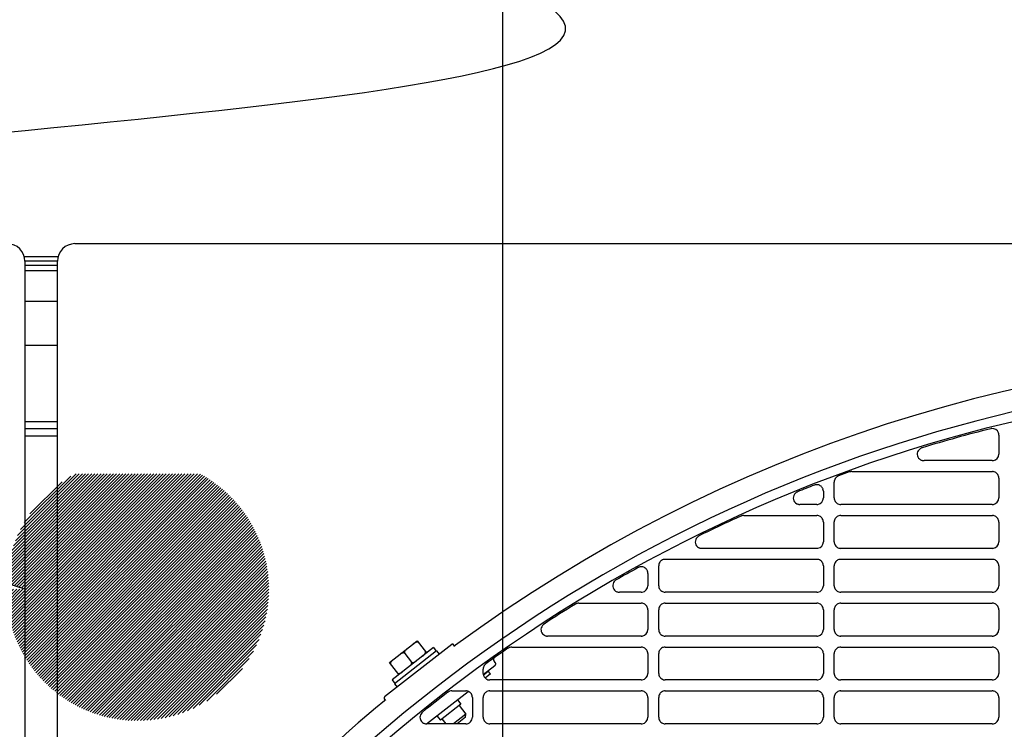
# Model space of a CAD drawing. Header units: millimetres. Extents: x -165365 to -33565, y 7406 to 103342.
# Tile 229 of 256: x -81183 to -80958, y 25640 to 25802. Entities that reach past the tile are written whole.
import ezdxf

# ---------------------------------------------------------------- set-up
doc = ezdxf.new("R2010")
doc.units = ezdxf.units.MM
doc.header["$MEASUREMENT"] = 0
doc.linetypes.add('ACAD_ISO03W100', pattern=[150, 60, -90])
for name, color, linetype in [('DETAIL', 5, 'Continuous'), ('ELEK CIENKIE', 80, 'Continuous'), ('ELEK GNIAZDA', 234, 'Continuous'), ('HVAC_CT_opisy', 3, 'Continuous')]:
    doc.layers.add(name, color=color, linetype=linetype)

# ---------------------------------------------------------------- blocks, each defined once
blk = doc.blocks.new('A$C67C8A0BA')
at = {"layer": 'DETAIL', "color": 3, "linetype": 'Continuous'}
for p, q in [((628, 741.4), (1190.44, 741.4)), ((624.13, 738.4), (616.47, 738.4)), ((616.6, 737.4), (616.6, 4)), ((624, 737.4), (616.6, 737.4)), ((624, 736.4), (616.6, 736.4)), ((624, 4), (624, 737.4)), ((624, 735.2), (616.6, 735.2)), ((624, 728.2), (616.6, 728.2)), ((624, 718.2), (616.6, 718.2)), ((624, 700.8), (616.6, 700.8)), ((624, 699.2), (616.6, 699.2)), ((616.6, 697.6), (624, 697.6)), ((838.56, 697.78), (838.56, 693.44)), ((837.07, 691.95), (821.51, 691.95)), ((805.02, 689.45), (837.08, 689.45)), ((801.04, 683.44), (801.04, 687.05)), ((838.56, 687.95), (838.56, 683.44)), ((798.57, 684.97), (798.57, 683.44)), ((797.07, 681.95), (793.24, 681.95)), ((837.07, 681.95), (802.54, 681.95)), ((780.44, 679.45), (797.08, 679.45)), ((798.57, 677.95), (798.57, 673.44)), ((801.04, 673.44), (801.04, 677.96)), ((802.53, 679.45), (837.08, 679.45)), ((838.56, 677.95), (838.56, 673.44)), ((797.07, 671.95), (770.89, 671.95)), ((837.07, 671.95), (802.54, 671.95)), ((762.53, 669.45), (797.08, 669.45)), ((802.53, 669.45), (837.08, 669.45)), ((761.04, 663.44), (761.04, 667.96)), ((798.57, 667.95), (798.57, 663.44)), ((801.04, 663.44), (801.04, 667.96)), ((838.56, 667.95), (838.56, 663.44)), ((758.57, 666.25), (758.57, 663.44)), ((757.07, 661.95), (752.08, 661.95)), ((797.07, 661.95), (762.54, 661.95)), ((837.07, 661.95), (802.54, 661.95)), ((742.84, 659.45), (757.08, 659.45)), ((758.57, 657.95), (758.57, 653.44)), ((761.04, 653.44), (761.04, 657.96)), ((762.53, 659.45), (797.08, 659.45)), ((798.57, 657.95), (798.57, 653.44)), ((801.04, 653.44), (801.04, 657.96)), ((802.53, 659.45), (837.07, 659.45)), ((838.56, 657.95), (838.56, 653.44)), ((699.69, 645.93), (705.99, 650.86)), ((705.99, 650.86), (708.15, 648.1)), ((757.07, 651.95), (735.72, 651.95)), ((797.07, 651.95), (762.54, 651.95)), ((837.07, 651.95), (802.54, 651.95)), ((713.87, 650.03), (698.58, 638.09)), ((709.72, 649.33), (700.27, 641.94)), ((710.42, 648.6), (700.8, 641.09)), ((709.72, 649.33), (710.34, 648.54)), ((710.42, 648.6), (711.03, 647.82)), ((714.6, 649.59), (714.29, 649.98)), ((727.55, 649.45), (757.08, 649.45)), ((762.53, 649.45), (797.08, 649.45)), ((802.53, 649.45), (837.07, 649.45)), ((703.15, 648), (704.69, 646.03)), ((723.8, 645.93), (723.51, 646.31)), ((758.57, 647.95), (758.57, 643.45)), ((761.04, 643.44), (761.04, 647.96)), ((798.57, 647.95), (798.57, 643.45)), ((801.04, 643.44), (801.04, 647.96)), ((838.56, 647.95), (838.56, 643.45)), ((701.84, 643.17), (699.69, 645.93)), ((721.04, 643.44), (721.04, 644.41)), ((721.07, 643.16), (723.72, 645.23)), ((700.27, 641.94), (700.88, 641.15)), ((721.09, 643.09), (722.18, 643.94)), ((722.67, 643.31), (721.48, 642.38)), ((722.67, 643.31), (722.18, 643.94)), ((757.07, 641.95), (722.54, 641.95)), ((797.07, 641.95), (762.54, 641.95)), ((837.07, 641.95), (802.54, 641.95)), ((700.8, 641.09), (701.42, 640.31)), ((698.84, 637.28), (698.53, 637.67)), ((708.14, 631.96), (717.6, 639.35)), ((713.87, 639.45), (717.08, 639.45)), ((715.15, 637.43), (715.95, 636.41)), ((718.57, 637.95), (718.57, 633.44)), ((721.04, 633.44), (721.04, 637.95)), ((722.53, 639.44), (757.08, 639.44)), ((758.57, 637.95), (758.57, 633.44)), ((761.04, 633.44), (761.04, 637.95)), ((762.53, 639.44), (797.08, 639.44)), ((798.57, 637.95), (798.57, 633.44)), ((801.04, 633.44), (801.04, 637.95)), ((802.53, 639.44), (837.07, 639.44)), ((838.56, 637.95), (838.56, 633.44)), ((715.95, 636.41), (711.3, 632.78)), ((715.59, 636.13), (717.12, 634.17)), ((710.5, 633.8), (711.3, 632.78)), ((711.65, 633.05), (712.52, 631.95)), ((717.12, 634.17), (714.27, 631.95)), ((717.04, 633.47), (715.08, 631.95)), ((717.04, 633.47), (717.12, 634.17)), ((717.07, 631.95), (708.15, 631.95)), ((757.07, 631.95), (722.54, 631.95)), ((797.07, 631.95), (762.54, 631.95)), ((837.07, 631.95), (802.54, 631.95))]:
    blk.add_line(p, q, dxfattribs=at)
for points in [[(820.59, 694.64), (820.37, 694.44), (820.19, 694.21), (820.05, 693.95), (819.97, 693.66), (819.95, 693.36), (820, 693.07), (820.1, 692.79), (820.26, 692.54), (820.47, 692.32), (820.71, 692.15)], [(838.56, 687.95), (838.55, 688.16), (838.51, 688.37), (838.43, 688.56), (838.33, 688.75), (838.21, 688.92), (838.06, 689.07), (837.89, 689.2), (837.71, 689.3), (837.51, 689.38), (837.31, 689.43)], [(801.62, 688.23), (801.55, 688.17), (801.48, 688.1), (801.41, 688.03), (801.35, 687.95), (801.29, 687.87), (801.24, 687.79), (801.19, 687.7)], [(792.45, 684.72), (792.2, 684.53), (791.99, 684.29), (791.83, 684.02), (791.74, 683.72), (791.71, 683.4), (791.75, 683.09), (791.85, 682.79), (792.02, 682.52), (792.25, 682.3), (792.51, 682.12)], [(798.39, 685.67), (798.29, 685.83), (798.17, 685.98), (798.03, 686.12), (797.87, 686.23), (797.7, 686.32), (797.52, 686.39), (797.33, 686.44), (797.14, 686.46), (796.95, 686.46), (796.76, 686.43)], [(801.04, 683.44), (801.06, 683.23), (801.1, 683.02), (801.17, 682.82), (801.27, 682.64), (801.4, 682.47), (801.55, 682.32), (801.72, 682.19), (801.9, 682.09), (802.1, 682.01), (802.3, 681.96)], [(798.57, 677.95), (798.55, 678.16), (798.51, 678.37), (798.43, 678.56), (798.33, 678.75), (798.21, 678.92), (798.06, 679.07), (797.9, 679.2), (797.71, 679.3), (797.51, 679.38), (797.31, 679.43)], [(802.3, 679.43), (802.09, 679.38), (801.89, 679.31), (801.71, 679.2), (801.54, 679.07), (801.4, 678.92), (801.27, 678.75), (801.17, 678.57), (801.1, 678.37), (801.05, 678.16), (801.04, 677.96)], [(838.56, 677.95), (838.55, 678.16), (838.51, 678.37), (838.43, 678.56), (838.33, 678.75), (838.21, 678.92), (838.06, 679.07), (837.89, 679.2), (837.71, 679.3), (837.51, 679.38), (837.31, 679.43)], [(770.01, 674.65), (769.78, 674.45), (769.6, 674.22), (769.47, 673.95), (769.39, 673.66), (769.37, 673.36), (769.42, 673.06), (769.52, 672.78), (769.69, 672.52), (769.9, 672.31), (770.14, 672.14)], [(801.04, 673.44), (801.06, 673.23), (801.1, 673.02), (801.17, 672.82), (801.27, 672.64), (801.4, 672.47), (801.55, 672.32), (801.72, 672.19), (801.9, 672.09), (802.1, 672.01), (802.3, 671.96)], [(762.3, 669.43), (762.09, 669.38), (761.89, 669.31), (761.71, 669.2), (761.54, 669.07), (761.4, 668.92), (761.27, 668.76), (761.17, 668.57), (761.1, 668.37), (761.06, 668.17), (761.04, 667.96)], [(798.57, 667.95), (798.55, 668.16), (798.51, 668.37), (798.43, 668.56), (798.33, 668.75), (798.21, 668.92), (798.06, 669.07), (797.9, 669.2), (797.71, 669.3), (797.51, 669.38), (797.31, 669.43)], [(802.3, 669.43), (802.09, 669.38), (801.89, 669.31), (801.71, 669.2), (801.54, 669.07), (801.4, 668.92), (801.27, 668.75), (801.17, 668.57), (801.1, 668.37), (801.05, 668.16), (801.04, 667.96)], [(838.56, 667.95), (838.55, 668.16), (838.51, 668.37), (838.43, 668.56), (838.33, 668.75), (838.21, 668.92), (838.06, 669.07), (837.89, 669.2), (837.71, 669.3), (837.51, 669.38), (837.31, 669.43)], [(758.4, 666.94), (758.29, 667.12), (758.15, 667.29), (757.99, 667.43), (757.81, 667.55), (757.62, 667.64), (757.41, 667.7), (757.2, 667.74), (756.99, 667.74), (756.77, 667.71), (756.57, 667.65)], [(751.13, 664.6), (750.91, 664.39), (750.74, 664.13), (750.63, 663.85), (750.57, 663.55), (750.58, 663.24), (750.65, 662.94), (750.78, 662.67), (750.97, 662.42), (751.2, 662.22), (751.47, 662.07)], [(761.04, 663.44), (761.06, 663.23), (761.1, 663.02), (761.17, 662.82), (761.27, 662.64), (761.4, 662.47), (761.55, 662.32), (761.72, 662.19), (761.9, 662.09), (762.1, 662.01), (762.3, 661.96)], [(801.04, 663.44), (801.06, 663.23), (801.1, 663.02), (801.17, 662.82), (801.27, 662.64), (801.4, 662.47), (801.55, 662.32), (801.72, 662.19), (801.9, 662.09), (802.1, 662.01), (802.3, 661.96)], [(752.02, 661.95), (752.03, 661.95), (752.04, 661.95), (752.05, 661.95), (752.06, 661.95), (752.06, 661.95), (752.07, 661.95), (752.08, 661.95)], [(758.57, 657.95), (758.55, 658.16), (758.51, 658.37), (758.43, 658.56), (758.34, 658.75), (758.21, 658.92), (758.06, 659.07), (757.9, 659.2), (757.71, 659.3), (757.51, 659.38), (757.31, 659.43)], [(762.3, 659.43), (762.09, 659.38), (761.89, 659.31), (761.71, 659.2), (761.54, 659.07), (761.4, 658.92), (761.27, 658.76), (761.17, 658.57), (761.1, 658.37), (761.06, 658.17), (761.04, 657.96)], [(798.57, 657.95), (798.55, 658.16), (798.51, 658.37), (798.43, 658.56), (798.33, 658.75), (798.21, 658.92), (798.06, 659.07), (797.9, 659.2), (797.71, 659.3), (797.51, 659.38), (797.31, 659.43)], [(802.3, 659.43), (802.09, 659.38), (801.89, 659.31), (801.71, 659.2), (801.54, 659.07), (801.4, 658.92), (801.27, 658.75), (801.17, 658.57), (801.1, 658.37), (801.05, 658.17), (801.04, 657.96)], [(838.56, 657.95), (838.55, 658.16), (838.51, 658.37), (838.43, 658.56), (838.33, 658.75), (838.21, 658.92), (838.06, 659.07), (837.89, 659.2), (837.71, 659.3), (837.51, 659.38), (837.31, 659.43)], [(734.71, 654.55), (734.52, 654.34), (734.37, 654.09), (734.26, 653.82), (734.21, 653.54), (734.22, 653.25), (734.28, 652.97), (734.4, 652.71), (734.56, 652.48), (734.77, 652.28), (735.01, 652.12)], [(761.04, 653.44), (761.06, 653.23), (761.1, 653.02), (761.17, 652.82), (761.27, 652.64), (761.4, 652.47), (761.55, 652.32), (761.72, 652.19), (761.9, 652.09), (762.1, 652.01), (762.3, 651.96)], [(801.04, 653.44), (801.06, 653.23), (801.1, 653.02), (801.17, 652.82), (801.27, 652.64), (801.4, 652.47), (801.55, 652.32), (801.72, 652.19), (801.9, 652.09), (802.1, 652.01), (802.3, 651.96)], [(703.75, 649.1), (703.66, 649.03), (703.57, 648.96), (703.49, 648.88), (703.4, 648.8), (703.33, 648.72), (703.26, 648.63), (703.19, 648.54), (703.14, 648.44), (703.1, 648.33), (703.08, 648.22), (703.1, 648.1), (703.15, 648)], [(706.3, 650.46), (706.21, 650.54), (706.11, 650.58), (705.99, 650.59), (705.88, 650.58), (705.77, 650.55), (705.66, 650.51), (705.56, 650.46), (705.46, 650.41), (705.36, 650.35), (705.27, 650.29), (705.18, 650.22), (705.09, 650.15)], [(707.24, 647.39), (707.33, 647.46), (707.42, 647.54), (707.5, 647.61), (707.58, 647.69), (707.66, 647.77), (707.73, 647.86), (707.8, 647.96), (707.85, 648.06), (707.89, 648.16), (707.91, 648.28), (707.89, 648.39), (707.84, 648.49)], [(714.32, 649.94), (714.34, 649.92), (714.36, 649.9), (714.39, 649.88), (714.41, 649.87), (714.43, 649.85), (714.46, 649.84), (714.49, 649.83)], [(714.62, 649.83), (714.64, 649.83), (714.66, 649.84), (714.67, 649.85), (714.69, 649.85), (714.71, 649.86), (714.72, 649.87), (714.74, 649.88)], [(758.57, 647.95), (758.55, 648.16), (758.51, 648.37), (758.43, 648.56), (758.34, 648.75), (758.21, 648.92), (758.06, 649.07), (757.9, 649.2), (757.71, 649.3), (757.51, 649.38), (757.31, 649.43)], [(762.3, 649.43), (762.09, 649.38), (761.89, 649.31), (761.71, 649.2), (761.54, 649.07), (761.4, 648.92), (761.27, 648.76), (761.17, 648.57), (761.1, 648.37), (761.06, 648.17), (761.04, 647.96)], [(798.57, 647.95), (798.55, 648.16), (798.51, 648.37), (798.43, 648.56), (798.33, 648.75), (798.21, 648.92), (798.06, 649.07), (797.89, 649.2), (797.71, 649.3), (797.51, 649.38), (797.31, 649.43)], [(802.3, 649.43), (802.09, 649.38), (801.89, 649.31), (801.71, 649.2), (801.54, 649.07), (801.4, 648.92), (801.27, 648.76), (801.17, 648.57), (801.1, 648.37), (801.05, 648.17), (801.04, 647.96)], [(838.56, 647.95), (838.55, 648.16), (838.51, 648.37), (838.43, 648.57), (838.33, 648.75), (838.21, 648.92), (838.06, 649.07), (837.89, 649.2), (837.71, 649.3), (837.51, 649.38), (837.31, 649.43)], [(700.59, 646.64), (700.51, 646.57), (700.42, 646.5), (700.33, 646.42), (700.25, 646.34), (700.17, 646.26), (700.1, 646.17), (700.04, 646.07), (699.99, 645.97), (699.95, 645.87), (699.93, 645.75), (699.95, 645.64), (700, 645.54)], [(703.15, 648), (703.06, 648.08), (702.95, 648.12), (702.84, 648.13), (702.73, 648.12), (702.62, 648.09), (702.51, 648.05), (702.41, 648), (702.31, 647.95), (702.21, 647.89), (702.12, 647.82), (702.03, 647.76), (701.94, 647.69)], [(704.69, 646.03), (704.77, 645.96), (704.88, 645.92), (705, 645.9), (705.11, 645.92), (705.22, 645.94), (705.33, 645.98), (705.43, 646.03), (705.53, 646.08), (705.63, 646.14), (705.72, 646.21), (705.81, 646.28), (705.9, 646.34)], [(704.09, 644.93), (704.18, 645), (704.27, 645.07), (704.35, 645.15), (704.43, 645.23), (704.51, 645.31), (704.58, 645.4), (704.64, 645.49), (704.7, 645.59), (704.74, 645.7), (704.75, 645.81), (704.74, 645.93), (704.69, 646.03)], [(701.54, 643.57), (701.62, 643.49), (701.73, 643.45), (701.84, 643.44), (701.96, 643.45), (702.07, 643.48), (702.17, 643.52), (702.28, 643.57), (702.38, 643.62), (702.47, 643.68), (702.57, 643.75), (702.66, 643.81), (702.75, 643.88)], [(721.04, 643.44), (721.06, 643.23), (721.1, 643.02), (721.17, 642.82), (721.27, 642.64), (721.4, 642.47), (721.55, 642.32), (721.72, 642.19), (721.9, 642.09), (722.1, 642.01), (722.3, 641.97)], [(761.04, 643.44), (761.06, 643.23), (761.1, 643.02), (761.17, 642.82), (761.27, 642.64), (761.4, 642.47), (761.55, 642.32), (761.72, 642.19), (761.9, 642.09), (762.1, 642.01), (762.3, 641.97)], [(801.04, 643.44), (801.06, 643.23), (801.1, 643.02), (801.17, 642.83), (801.27, 642.64), (801.4, 642.47), (801.55, 642.32), (801.72, 642.19), (801.9, 642.09), (802.1, 642.01), (802.3, 641.97)], [(718.57, 637.95), (718.55, 638.16), (718.51, 638.36), (718.44, 638.56), (718.34, 638.75), (718.21, 638.92), (718.06, 639.07), (717.9, 639.2), (717.71, 639.3), (717.51, 639.38), (717.31, 639.43)], [(722.3, 639.43), (722.09, 639.38), (721.9, 639.3), (721.71, 639.2), (721.54, 639.07), (721.4, 638.92), (721.27, 638.75), (721.17, 638.57), (721.1, 638.37), (721.06, 638.16), (721.04, 637.95)], [(758.57, 637.95), (758.55, 638.16), (758.51, 638.36), (758.43, 638.56), (758.34, 638.75), (758.21, 638.92), (758.06, 639.07), (757.9, 639.2), (757.71, 639.3), (757.51, 639.38), (757.31, 639.43)], [(762.3, 639.43), (762.09, 639.38), (761.9, 639.3), (761.71, 639.2), (761.54, 639.07), (761.4, 638.92), (761.27, 638.75), (761.17, 638.57), (761.1, 638.37), (761.06, 638.16), (761.04, 637.95)], [(798.57, 637.95), (798.55, 638.16), (798.51, 638.36), (798.43, 638.56), (798.33, 638.75), (798.21, 638.92), (798.06, 639.07), (797.89, 639.2), (797.71, 639.3), (797.51, 639.38), (797.31, 639.43)], [(802.3, 639.43), (802.09, 639.38), (801.89, 639.3), (801.71, 639.2), (801.54, 639.07), (801.4, 638.92), (801.27, 638.75), (801.17, 638.57), (801.1, 638.37), (801.05, 638.16), (801.04, 637.95)], [(838.56, 637.95), (838.55, 638.16), (838.51, 638.36), (838.43, 638.56), (838.33, 638.75), (838.21, 638.92), (838.06, 639.07), (837.89, 639.2), (837.71, 639.3), (837.51, 639.38), (837.31, 639.42)], [(707.03, 634.44), (706.87, 634.22), (706.75, 633.98), (706.67, 633.72), (706.64, 633.45), (706.66, 633.18), (706.73, 632.92), (706.85, 632.68), (707.01, 632.46), (707.21, 632.27), (707.43, 632.12)], [(721.04, 633.44), (721.06, 633.23), (721.1, 633.02), (721.17, 632.82), (721.27, 632.64), (721.4, 632.47), (721.55, 632.32), (721.72, 632.19), (721.9, 632.09), (722.1, 632.01), (722.3, 631.96)], [(761.04, 633.44), (761.06, 633.23), (761.1, 633.02), (761.17, 632.82), (761.27, 632.64), (761.4, 632.47), (761.55, 632.32), (761.72, 632.19), (761.9, 632.09), (762.1, 632.01), (762.3, 631.96)], [(801.04, 633.44), (801.06, 633.23), (801.1, 633.02), (801.17, 632.82), (801.27, 632.64), (801.4, 632.47), (801.55, 632.32), (801.72, 632.19), (801.9, 632.09), (802.1, 632.01), (802.3, 631.96)]]:
    blk.add_lwpolyline(points, dxfattribs=at)
for points in [[(714.29, 649.98, 0.116418), (714.18, 650.07, 0.080608), (714.09, 650.09, 0.080615), (714, 650.09, 0.11645), (713.87, 650.03, 0.11645)], [(723.72, 645.23, 0.080604), (723.82, 645.35, 0.116442), (723.9, 645.56, 0.116442), (723.88, 645.79, 0.080614), (723.8, 645.93, 0.000008)], [(698.58, 638.09, 0.11645), (698.5, 637.98, 0.080615), (698.47, 637.89, 0.080608), (698.47, 637.79, 0.116418), (698.53, 637.67, 0.116418)]]:
    blk.add_lwpolyline(points, format="xyb", dxfattribs=at)
for centre, radius, start, end in [((612.6, 737.4), 4, 0, 90), ((628, 737.4), 4, 90, 180), ((919.8, 370.7), 346.4, 53.7024, 126.2976), ((919.8, 370.7), 341.4, 93.7169, 143.4915), ((919.8, 370.7), 339.2, 93.2993, 143.4915), ((919.77, 370.67), 338.89, 104.1895, 106.9323), ((837.07, 697.76), 1.51, 94.8122, 104.187), ((837.07, 697.78), 1.49, 19.0413, 94.8816), ((837.06, 697.78), 1.51, 0.0568, 18.9614), ((821.55, 693.31), 1.64, 116.2016, 125.5469), ((821.56, 693.28), 1.66, 106.9315, 116.1929), ((837.07, 693.44), 1.5, 278.9087, 359.9914), ((821.48, 693.52), 1.57, 240.6076, 241.7494), ((821.49, 693.55), 1.6, 241.7775, 251.1148), ((821.5, 693.58), 1.64, 251.1256, 260.4695), ((821.51, 693.61), 1.66, 260.4783, 270.0002), ((837.07, 693.45), 1.5, 270.0028, 278.9522), ((919.76, 370.72), 338.85, 109.8889, 110.3329), ((805.02, 687.88), 1.57, 103.2755, 109.8883), ((805.02, 687.88), 1.56, 96.6474, 103.2748), ((805.02, 687.9), 1.55, 90.008, 96.6433), ((837.08, 687.95), 1.49, 81.0394, 89.9984), ((802.54, 687.05), 1.5, 162.6154, 179.9488), ((802.53, 687.04), 1.49, 153.8642, 162.5592), ((802.55, 687.03), 1.51, 110.3346, 127.6787), ((793.28, 683.35), 1.6, 112.0289, 120.968), ((919.76, 370.72), 338.85, 111.3273, 112.0273), ((797.07, 684.95), 1.51, 102.0878, 111.3249), ((797.07, 684.97), 1.5, 18.5842, 27.8332), ((797.05, 684.97), 1.51, 0.051, 18.5087), ((797.07, 683.44), 1.5, 278.9246, 359.9989), ((837.07, 683.44), 1.5, 278.911, 359.9946), ((793.22, 683.49), 1.54, 242.4511, 242.9041), ((793.23, 683.5), 1.56, 242.9214, 251.5871), ((793.24, 683.53), 1.58, 251.5993, 260.741), ((793.24, 683.54), 1.6, 260.7515, 269.998), ((797.07, 683.45), 1.5, 270.0028, 278.9554), ((802.54, 683.46), 1.51, 261.0734, 269.9973), ((837.07, 683.45), 1.5, 270.0028, 278.9525), ((919.77, 370.7), 338.87, 114.3961, 116.1864), ((780.44, 677.9), 1.55, 106.0622, 114.3949), ((780.44, 677.91), 1.54, 90.0575, 106.0371), ((797.08, 677.95), 1.49, 81.0367, 89.9984), ((802.53, 677.94), 1.5, 90.0016, 98.9376), ((837.08, 677.95), 1.49, 81.0393, 89.9984), ((770.92, 673.38), 1.56, 123.3579, 125.6956), ((770.92, 673.37), 1.57, 116.1899, 123.3553), ((797.07, 673.44), 1.5, 278.926, 0.0021), ((837.07, 673.44), 1.5, 278.9133, 359.9978), ((770.88, 673.48), 1.53, 241.2046, 245.1295), ((770.89, 673.5), 1.55, 245.1829, 260.4557), ((770.89, 673.52), 1.57, 260.4816, 269.9968), ((797.07, 673.45), 1.5, 270.0028, 278.9548), ((802.54, 673.46), 1.51, 261.074, 269.9973), ((837.07, 673.45), 1.5, 270.0028, 278.9528), ((762.53, 667.94), 1.5, 90.0016, 98.9352), ((797.08, 667.95), 1.49, 81.0375, 89.9983), ((802.53, 667.94), 1.5, 90.0016, 98.9366), ((837.08, 667.95), 1.49, 81.0393, 89.9983), ((919.76, 370.71), 338.85, 118.8334, 119.8052), ((757.08, 666.23), 1.51, 109.7334, 118.8309), ((757.07, 666.25), 1.5, 18.3025, 27.4074), ((757.05, 666.25), 1.51, 0.0473, 18.2294), ((752.11, 663.39), 1.56, 119.8089, 128.9798), ((752.07, 663.47), 1.53, 246.6017, 249.5132), ((752.08, 663.48), 1.54, 249.5281, 258.803), ((752.08, 663.49), 1.55, 258.8061, 262.4547), ((752.08, 663.5), 1.55, 262.4535, 267.9868), ((757.07, 663.45), 1.5, 270.0027, 278.9589), ((757.07, 663.44), 1.5, 278.9428, 0.0097), ((762.54, 663.46), 1.52, 261.0744, 269.9974), ((797.07, 663.45), 1.5, 270.0027, 278.9559), ((797.07, 663.44), 1.5, 278.9291, 0.0053), ((802.54, 663.46), 1.51, 261.0728, 269.9974), ((837.07, 663.45), 1.5, 270.0027, 278.9531), ((837.07, 663.44), 1.5, 278.9156, 0.0009), ((919.77, 370.71), 338.86, 121.6328, 123.0623), ((742.85, 657.92), 1.53, 113.7446, 121.6316), ((742.85, 657.92), 1.52, 105.8459, 113.7394), ((742.84, 657.93), 1.52, 90.0517, 105.8151), ((757.08, 657.96), 1.49, 81.0339, 89.9983), ((762.53, 657.94), 1.5, 90.0016, 98.9362), ((797.08, 657.95), 1.49, 81.0366, 89.9983), ((802.53, 657.94), 1.5, 90.0017, 98.9376), ((837.07, 657.95), 1.49, 81.0392, 89.9983), ((735.74, 653.4), 1.54, 128.3181, 132.1761), ((735.75, 653.4), 1.55, 123.065, 128.3198), ((757.07, 653.44), 1.5, 278.9451, 0.0129), ((797.07, 653.44), 1.5, 278.9306, 0.0084), ((837.07, 653.44), 1.5, 278.9179, 0.0041), ((735.71, 653.47), 1.52, 242.3942, 251.5937), ((735.72, 653.48), 1.53, 251.6071, 260.8196), ((735.72, 653.49), 1.55, 260.8322, 269.996), ((757.07, 653.45), 1.5, 270.0027, 278.9591), ((762.54, 653.46), 1.52, 261.0741, 269.9974), ((797.07, 653.45), 1.5, 270.0027, 278.9553), ((802.54, 653.46), 1.51, 261.0734, 269.9974), ((837.07, 653.45), 1.5, 270.0027, 278.9533), ((714.56, 650.12), 0.301, 255.7062, 281.2768), ((919.76, 370.71), 338.85, 124.7362, 125.7758), ((727.56, 647.92), 1.52, 116.0763, 124.7348), ((727.55, 647.93), 1.52, 107.4019, 116.0685), ((727.55, 647.94), 1.51, 90.0553, 107.3931), ((757.08, 647.95), 1.49, 81.0339, 89.9983), ((762.53, 647.94), 1.5, 90.0016, 98.9362), ((797.08, 647.95), 1.49, 81.0375, 89.9983), ((802.53, 647.94), 1.5, 90.0017, 98.9366), ((837.07, 647.95), 1.49, 81.0392, 89.9983), ((723.9, 646.61), 0.5, 132.2164, 218.0011), ((722.54, 644.41), 1.5, 147.3486, 179.9361), ((722.55, 644.4), 1.51, 125.7782, 147.3267), ((722.54, 643.46), 1.52, 261.0763, 269.9985), ((757.07, 643.45), 1.5, 270.0038, 278.9603), ((757.07, 643.45), 1.5, 278.9483, 0.016), ((762.54, 643.46), 1.51, 261.0748, 269.9985), ((797.07, 643.45), 1.5, 270.0038, 278.9574), ((797.07, 643.45), 1.5, 278.9347, 0.0116), ((802.54, 643.46), 1.51, 261.0732, 269.9985), ((837.07, 643.45), 1.5, 270.0038, 278.9545), ((837.07, 643.45), 1.5, 278.9211, 0.0073), ((698.33, 637.44), 0.3, 309.7063, 37.9782), ((919.77, 370.71), 338.85, 127.6143, 128.8499), ((713.88, 637.93), 1.52, 120.1127, 127.613), ((713.88, 637.93), 1.52, 112.5969, 120.1086), ((713.87, 637.93), 1.51, 105.0818, 112.5892), ((713.87, 637.94), 1.51, 90.0407, 105.052), ((717.08, 637.95), 1.49, 81.03, 89.9972), ((722.53, 637.94), 1.5, 90.0006, 98.9339), ((757.08, 637.95), 1.49, 81.0329, 89.9972), ((762.53, 637.94), 1.5, 90.0006, 98.9352), ((797.08, 637.95), 1.49, 81.0356, 89.9972), ((802.53, 637.94), 1.5, 90.0006, 98.9366), ((837.07, 637.95), 1.49, 81.0382, 89.9972), ((919.8, 370.7), 346.4, 129.7024, 143.4915), ((708.17, 633.41), 1.53, 128.8521, 138.1258), ((717.07, 633.44), 1.5, 270.0027, 0.0235), ((757.07, 633.44), 1.5, 278.9496, 0.0192), ((797.07, 633.44), 1.5, 278.9351, 0.0147), ((837.07, 633.44), 1.5, 278.9224, 0.0104), ((708.14, 633.46), 1.51, 241.9126, 251.2433), ((708.14, 633.47), 1.52, 251.2576, 260.6274), ((708.15, 633.47), 1.53, 260.6341, 264.9782), ((708.15, 633.48), 1.53, 264.9759, 269.9972), ((722.54, 633.46), 1.52, 261.076, 269.9974), ((757.07, 633.45), 1.5, 270.0027, 278.9596), ((762.54, 633.46), 1.51, 261.0736, 269.9974), ((797.07, 633.45), 1.5, 270.0027, 278.9558), ((802.54, 633.46), 1.51, 261.0728, 269.9974), ((837.07, 633.45), 1.5, 270.0027, 278.9538)]:
    blk.add_arc(centre, radius, start, end, dxfattribs=at)
blk = doc.blocks.new('wypust 5-przewodowy')
at = {"layer": 'ELEK GNIAZDA'}
h = blk.add_hatch(dxfattribs=at)
h.set_pattern_fill('ANSI31', color=256, scale=0.40095, angle=360, style=0)
h.set_pattern_definition([(45, (50826.497237, 127255.50113), (-0.03543930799, 0.03543930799), [])])
edge = h.paths.add_edge_path()
edge.add_line((3.997, 2.63), (1.136, 2.63))
edge.add_arc((2.566, 0), 2.994, 118.546, 177.3028)
edge.add_spline(control_points=[(-0.424, 0.141), (-0.283, 0.094), (-0.141, 0.047), (0, 0)], knot_values=[0, 0, 0, 0, 0.181487, 0.181487, 0.181487, 0.181487], weights=[1, 1, 1, 1], degree=3, periodic=0)
edge.add_line((0, 0), (-0.427, 0))
edge.add_arc((2.566, 0), 2.994, 180, 0)
edge.add_arc((2.566, 0), 2.994, 0, 61.454)
blk.add_spline([(0, 0), (-16.027, 7.498), (12.276, 12.951), (-12.276, 22.154), (8.866, 27.607), (-6.82, 34.083), (0, 38.854), (1.364, 38.854), (1.364, 38.172)], degree=3, dxfattribs=at)

msp = doc.modelspace()

# ---------------------------------------------------------------- linework, layer by layer
at = {"layer": 'ELEK CIENKIE', "color": 80, "linetype": 'ACAD_ISO03W100', "ltscale": 3}
msp.add_circle((-80405, 26479.5), 4350, dxfattribs=at)
at = {"layer": 'HVAC_CT_opisy', "transparency": 33554687}
msp.add_line((-81072.76267, 26569.54043), (-81072.76267, 25442.11862), dxfattribs=at)

# ---------------------------------------------------------------- block references
msp.add_blockref('A$C67C8A0BA', (-81798.16697, 25009.39228))
at = {"layer": 'ELEK GNIAZDA', "xscale": 10, "yscale": 10, "zscale": 10}
msp.add_blockref('wypust 5-przewodowy', (-81181.56697, 25672), dxfattribs=at)

doc.saveas('drawing.dxf')
